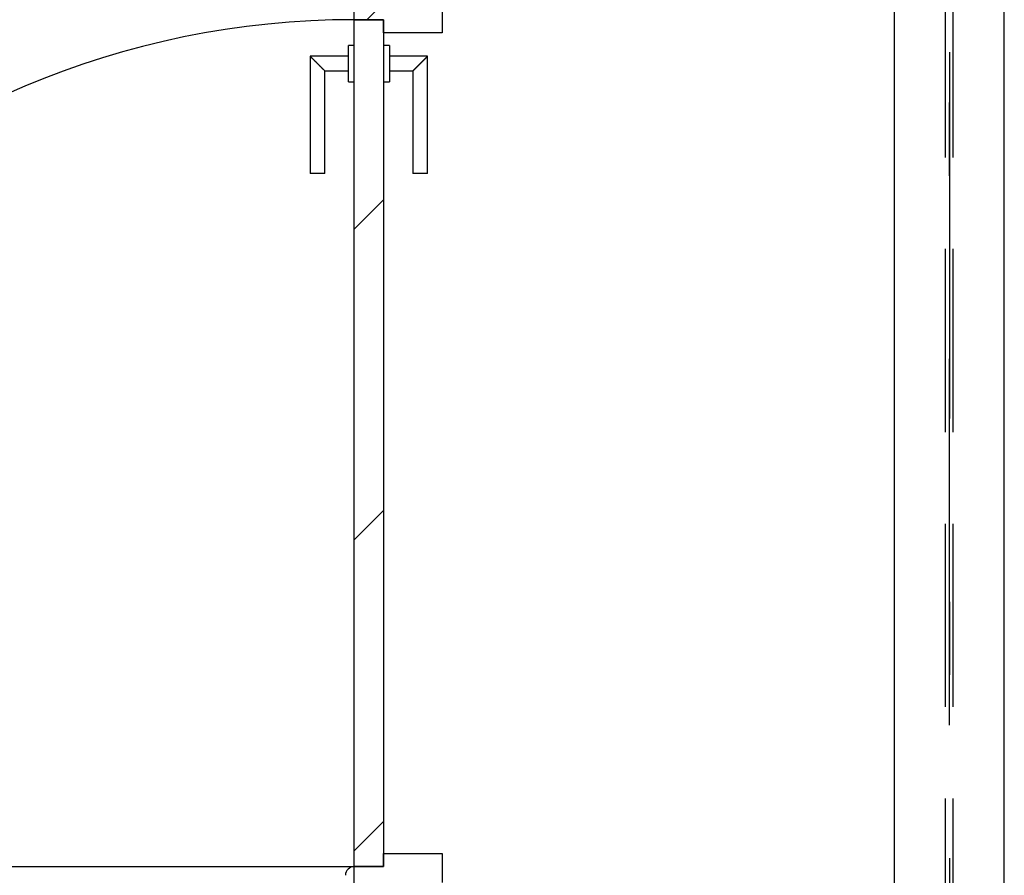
# Model space of a CAD drawing. Extents: x 2 to 87, y -108 to 11.
# Tile 167 of 210: x 31.86 to 33.2, y -32.63 to -31.46. Entities that reach past the tile are written whole.
import ezdxf

# ---------------------------------------------------------------- set-up
doc = ezdxf.new("R2010")
doc.units = 0
doc.header["$MEASUREMENT"] = 0
doc.linetypes.add('DASHDOT', pattern=[1, 0.5, -0.25, 0, -0.25])
doc.linetypes.add('HIDDEN', pattern=[0.375, 0.25, -0.125])
for name, color, linetype in [('10', 7, 'CONTINUOUS'), ('12', 7, 'CONTINUOUS'), ('20', 7, 'CONTINUOUS'), ('21', 7, 'CONTINUOUS'), ('5', 7, 'CONTINUOUS')]:
    doc.layers.add(name, color=color, linetype=linetype)

msp = doc.modelspace()

# ---------------------------------------------------------------- linework, layer by layer
at = {"layer": '10', "color": 62, "linetype": 'Continuous'}
for p, q in [((32.315, -31.463), (32.315, -31.313)), ((32.315, -32.769), (32.315, -32.619))]:
    msp.add_line(p, q, dxfattribs=at)
msp.add_arc((32.315, -32.631), 0.012, 90, 180, dxfattribs=at)
at = {"layer": '12', "color": 62, "linetype": 'Continuous'}
msp.add_line((31.159, -32.619), (32.315, -32.619), dxfattribs=at)
msp.add_arc((32.315, -32.619), 1.156, 90, 180, dxfattribs=at)
at = {"layer": '20', "color": 62, "linetype": 'Continuous'}
for p, q in [((32.435, -31.441), (32.435, -31.481)), ((32.355, -31.463), (32.315, -31.463)), ((32.355, -31.481), (32.355, -31.463)), ((32.435, -31.481), (32.355, -31.481)), ((32.355, -32.601), (32.435, -32.601)), ((32.355, -32.619), (32.355, -32.601)), ((32.435, -32.601), (32.435, -32.641)), ((32.315, -32.619), (32.355, -32.619))]:
    msp.add_line(p, q, dxfattribs=at)
at = {"layer": '21', "color": 62, "linetype": 'Continuous'}
for p, q in [((33.0526, -33.526), (33.0526, -29.089)), ((33.2026, -33.526), (33.2026, -29.089))]:
    msp.add_line(p, q, dxfattribs=at)
at = {"layer": '21', "color": 62, "linetype": 'HIDDEN'}
for p, q in [((33.1223, -33.526), (33.1223, -29.089)), ((33.1329, -33.526), (33.1329, -29.089))]:
    msp.add_line(p, q, dxfattribs=at)
at = {"layer": '21', "color": 62, "linetype": 'DASHDOT'}
msp.add_line((33.1276, -33.526), (33.1276, -29.089), dxfattribs=at)
at = {"layer": '5', "color": 7, "linetype": 'DASHDOT'}
msp.add_line((33.1276, -7.3075), (33.1276, -96.5075), dxfattribs=at)
at = {"layer": '5', "color": 62, "linetype": 'Continuous'}
for p, q in [((32.3322, -31.463), (32.3542, -31.441)), ((32.315, -31.463), (32.355, -31.463)), ((32.315, -32.619), (32.315, -31.463)), ((32.355, -31.463), (32.355, -32.619)), ((32.315, -31.498), (32.307, -31.498)), ((32.307, -31.548), (32.307, -31.498)), ((32.363, -31.498), (32.355, -31.498)), ((32.363, -31.498), (32.363, -31.548)), ((32.307, -31.513), (32.255, -31.513)), ((32.255, -31.513), (32.255, -31.673)), ((32.415, -31.513), (32.363, -31.513)), ((32.415, -31.673), (32.415, -31.513)), ((32.275, -31.533), (32.307, -31.533)), ((32.275, -31.673), (32.275, -31.533)), ((32.363, -31.533), (32.395, -31.533)), ((32.395, -31.533), (32.395, -31.673)), ((32.307, -31.548), (32.315, -31.548)), ((32.355, -31.548), (32.363, -31.548)), ((32.275, -31.673), (32.255, -31.673)), ((32.415, -31.673), (32.395, -31.673)), ((32.315, -31.7489), (32.355, -31.7089)), ((32.315, -32.1732), (32.355, -32.1332)), ((32.315, -32.5974), (32.355, -32.5574)), ((32.355, -32.619), (32.315, -32.619))]:
    msp.add_line(p, q, dxfattribs=at)
for points in [[(32.255, -31.513), (32.2551, -31.513), (32.2551, -31.5131), (32.2551, -31.5131), (32.2551, -31.5131), (32.2551, -31.5131), (32.2551, -31.5131), (32.2551, -31.5131), (32.2551, -31.5131), (32.2551, -31.5131), (32.2551, -31.5131), (32.2551, -31.5131), (32.2551, -31.5131), (32.2551, -31.5131), (32.2551, -31.5131), (32.2551, -31.5131), (32.2551, -31.5131), (32.2551, -31.5131), (32.2551, -31.5131), (32.2551, -31.5131), (32.2551, -31.5131), (32.2551, -31.5131), (32.2551, -31.5131), (32.2551, -31.5131), (32.2551, -31.5131), (32.2551, -31.5131), (32.2551, -31.5131), (32.2551, -31.5131), (32.2551, -31.5131), (32.2552, -31.5132), (32.2552, -31.5132), (32.2552, -31.5132), (32.2552, -31.5132), (32.2552, -31.5132), (32.2552, -31.5132), (32.2552, -31.5132), (32.2552, -31.5132), (32.2552, -31.5132), (32.2552, -31.5132), (32.2552, -31.5132), (32.2552, -31.5132), (32.2552, -31.5132), (32.2552, -31.5132), (32.2552, -31.5132), (32.2552, -31.5132), (32.2552, -31.5132), (32.2552, -31.5132), (32.2553, -31.5132), (32.2553, -31.5133), (32.2553, -31.5133), (32.2553, -31.5133), (32.2553, -31.5133), (32.2553, -31.5133), (32.2553, -31.5133), (32.2553, -31.5133), (32.2553, -31.5133), (32.2553, -31.5133), (32.2553, -31.5133), (32.2553, -31.5133), (32.2553, -31.5133), (32.2553, -31.5133), (32.2553, -31.5133), (32.2553, -31.5133), (32.2554, -31.5134), (32.2555, -31.5135), (32.2555, -31.5135), (32.2555, -31.5135), (32.2555, -31.5135), (32.2555, -31.5135), (32.2555, -31.5135), (32.2555, -31.5135), (32.2555, -31.5135), (32.2555, -31.5135), (32.2555, -31.5135), (32.2555, -31.5135), (32.2556, -31.5135), (32.2556, -31.5136), (32.2556, -31.5136), (32.2556, -31.5136), (32.2556, -31.5136), (32.2556, -31.5136), (32.2556, -31.5136), (32.2556, -31.5136), (32.2556, -31.5136), (32.2556, -31.5136), (32.2556, -31.5136), (32.2557, -31.5137), (32.2557, -31.5137), (32.2557, -31.5137), (32.2557, -31.5137), (32.2557, -31.5137), (32.2557, -31.5137), (32.2557, -31.5137), (32.2557, -31.5137), (32.2557, -31.5137), (32.2557, -31.5137), (32.2558, -31.5138), (32.2558, -31.5138), (32.2558, -31.5138), (32.2558, -31.5138), (32.2558, -31.5138), (32.2558, -31.5138), (32.2558, -31.5138), (32.2558, -31.5138), (32.2558, -31.5138), (32.2558, -31.5138), (32.2559, -31.5139), (32.2559, -31.5139), (32.2559, -31.5139), (32.2559, -31.5139), (32.2559, -31.5139), (32.2559, -31.5139), (32.2559, -31.5139), (32.2559, -31.5139), (32.256, -31.514), (32.256, -31.514), (32.256, -31.514), (32.256, -31.514), (32.256, -31.514), (32.256, -31.514), (32.256, -31.514), (32.256, -31.514), (32.256, -31.514), (32.2561, -31.5141), (32.2561, -31.5141), (32.2561, -31.5141), (32.2561, -31.5141), (32.2561, -31.5141), (32.2561, -31.5141), (32.2561, -31.5141), (32.2561, -31.5141), (32.2562, -31.5142), (32.2562, -31.5142), (32.2562, -31.5142), (32.2562, -31.5142), (32.2562, -31.5142), (32.2562, -31.5142), (32.2562, -31.5142), (32.2562, -31.5142), (32.2563, -31.5143), (32.2563, -31.5143), (32.2563, -31.5143), (32.2563, -31.5143), (32.2563, -31.5143), (32.2563, -31.5143), (32.2563, -31.5143), (32.2564, -31.5144), (32.2564, -31.5144), (32.2564, -31.5144), (32.2564, -31.5144), (32.2564, -31.5144), (32.2564, -31.5144), (32.2564, -31.5144), (32.2565, -31.5145), (32.2566, -31.5146), (32.2566, -31.5146), (32.2566, -31.5146), (32.2566, -31.5146), (32.2566, -31.5146), (32.2566, -31.5146), (32.2566, -31.5146), (32.2567, -31.5147), (32.2567, -31.5147), (32.2567, -31.5147), (32.2567, -31.5147), (32.2567, -31.5147), (32.2567, -31.5147), (32.2567, -31.5147), (32.2568, -31.5148), (32.2568, -31.5148), (32.2568, -31.5148), (32.2568, -31.5148), (32.2568, -31.5148), (32.2568, -31.5148), (32.2569, -31.5149), (32.2569, -31.5149), (32.2569, -31.5149), (32.2569, -31.5149), (32.2569, -31.5149), (32.2569, -31.5149), (32.257, -31.515), (32.257, -31.515), (32.257, -31.515), (32.257, -31.515), (32.257, -31.515), (32.257, -31.515), (32.2571, -31.5151), (32.2571, -31.5151), (32.2571, -31.5151), (32.2571, -31.5151), (32.2571, -31.5151), (32.2571, -31.5151), (32.2572, -31.5152), (32.2572, -31.5152), (32.2572, -31.5152), (32.2572, -31.5152), (32.2572, -31.5152), (32.2572, -31.5152), (32.2573, -31.5153), (32.2573, -31.5153), (32.2573, -31.5153), (32.2573, -31.5153), (32.2573, -31.5153), (32.2573, -31.5153), (32.2574, -31.5154), (32.2574, -31.5154), (32.2574, -31.5154), (32.2574, -31.5154), (32.2574, -31.5154), (32.2575, -31.5155), (32.2575, -31.5155), (32.2575, -31.5155), (32.2575, -31.5155), (32.2575, -31.5155), (32.2575, -31.5155), (32.2576, -31.5156), (32.2576, -31.5156), (32.2576, -31.5156), (32.2576, -31.5156), (32.2576, -31.5156), (32.2577, -31.5157), (32.2577, -31.5157), (32.2577, -31.5157), (32.2577, -31.5157), (32.2577, -31.5157), (32.2577, -31.5157), (32.2578, -31.5158), (32.2578, -31.5158), (32.2578, -31.5158), (32.2578, -31.5158), (32.2578, -31.5158), (32.2579, -31.5159), (32.2579, -31.5159), (32.2579, -31.5159), (32.2579, -31.5159), (32.2579, -31.5159), (32.258, -31.516), (32.258, -31.516), (32.258, -31.516), (32.258, -31.516), (32.258, -31.516), (32.2581, -31.5161), (32.2581, -31.5161), (32.2581, -31.5161), (32.2581, -31.5161), (32.2581, -31.5161), (32.2581, -31.5161), (32.2582, -31.5162), (32.2583, -31.5163), (32.2583, -31.5163), (32.2583, -31.5163), (32.2583, -31.5163), (32.2584, -31.5164), (32.2584, -31.5164), (32.2584, -31.5164), (32.2584, -31.5164), (32.2584, -31.5164), (32.2585, -31.5165), (32.2585, -31.5165), (32.2585, -31.5165), (32.2585, -31.5165), (32.2585, -31.5165), (32.2586, -31.5166), (32.2586, -31.5166), (32.2586, -31.5166), (32.2586, -31.5166), (32.2586, -31.5166), (32.2587, -31.5167), (32.2587, -31.5167), (32.2587, -31.5167), (32.2587, -31.5167), (32.2587, -31.5167), (32.2588, -31.5168), (32.2588, -31.5168), (32.2588, -31.5168), (32.2588, -31.5168), (32.2589, -31.5169), (32.2589, -31.5169), (32.2589, -31.5169), (32.2589, -31.5169), (32.2589, -31.5169), (32.259, -31.517), (32.259, -31.517), (32.259, -31.517), (32.259, -31.517), (32.2591, -31.5171), (32.2591, -31.5171), (32.2591, -31.5171), (32.2591, -31.5171), (32.2591, -31.5171), (32.2592, -31.5172), (32.2592, -31.5172), (32.2592, -31.5172), (32.2592, -31.5172), (32.2593, -31.5172), (32.2593, -31.5173), (32.2593, -31.5173), (32.2593, -31.5173), (32.2593, -31.5173), (32.2594, -31.5174), (32.2594, -31.5174), (32.2594, -31.5174), (32.2594, -31.5174), (32.2595, -31.5175), (32.2595, -31.5175), (32.2595, -31.5175), (32.2595, -31.5175), (32.2595, -31.5175), (32.2596, -31.5176), (32.2596, -31.5176), (32.2596, -31.5176), (32.2596, -31.5176), (32.2597, -31.5177), (32.2597, -31.5177), (32.2597, -31.5177), (32.2597, -31.5177), (32.2598, -31.5178), (32.2598, -31.5178), (32.2598, -31.5178), (32.2598, -31.5178), (32.2598, -31.5178), (32.2599, -31.5179), (32.2599, -31.5179), (32.2599, -31.5179), (32.2599, -31.5179), (32.26, -31.518), (32.26, -31.518), (32.26, -31.518), (32.26, -31.518), (32.2601, -31.5181), (32.2601, -31.5181), (32.2601, -31.5181), (32.2601, -31.5181), (32.2602, -31.5182), (32.2602, -31.5182), (32.2602, -31.5182), (32.2602, -31.5182), (32.2602, -31.5182), (32.2603, -31.5183), (32.2603, -31.5183), (32.2603, -31.5183), (32.2603, -31.5183), (32.2604, -31.5184), (32.2605, -31.5185), (32.2605, -31.5185), (32.2605, -31.5185), (32.2605, -31.5185), (32.2606, -31.5186), (32.2606, -31.5186), (32.2606, -31.5186), (32.2606, -31.5186), (32.2607, -31.5187), (32.2607, -31.5187), (32.2607, -31.5187), (32.2607, -31.5187), (32.2608, -31.5188), (32.2608, -31.5188), (32.2608, -31.5188), (32.2608, -31.5188), (32.2609, -31.5189), (32.2609, -31.5189), (32.2609, -31.5189), (32.2609, -31.5189), (32.261, -31.519), (32.261, -31.519), (32.261, -31.519), (32.261, -31.519), (32.2611, -31.5191), (32.2611, -31.5191), (32.2611, -31.5191), (32.2611, -31.5191), (32.2612, -31.5192), (32.2612, -31.5192), (32.2612, -31.5192), (32.2612, -31.5192), (32.2613, -31.5193), (32.2613, -31.5193), (32.2613, -31.5193), (32.2613, -31.5193), (32.2614, -31.5194), (32.2614, -31.5194), (32.2614, -31.5194), (32.2614, -31.5194), (32.2615, -31.5195), (32.2615, -31.5195), (32.2615, -31.5195), (32.2615, -31.5195), (32.2616, -31.5196), (32.2616, -31.5196), (32.2616, -31.5196), (32.2616, -31.5196), (32.2617, -31.5197), (32.2617, -31.5197), (32.2617, -31.5197), (32.2617, -31.5197), (32.2618, -31.5198), (32.2618, -31.5198), (32.2618, -31.5198), (32.2619, -31.5198), (32.2619, -31.5199), (32.2619, -31.5199), (32.2619, -31.5199), (32.262, -31.52), (32.262, -31.52), (32.262, -31.52), (32.262, -31.52), (32.2621, -31.5201), (32.2621, -31.5201), (32.2621, -31.5201), (32.2621, -31.5201), (32.2622, -31.5202), (32.2622, -31.5202), (32.2622, -31.5202), (32.2622, -31.5202), (32.2623, -31.5203), (32.2623, -31.5203), (32.2623, -31.5203), (32.2623, -31.5203), (32.2624, -31.5204), (32.2624, -31.5204), (32.2624, -31.5204), (32.2624, -31.5204), (32.2625, -31.5205), (32.2625, -31.5205), (32.2625, -31.5205), (32.2626, -31.5206), (32.2626, -31.5206), (32.2626, -31.5206), (32.2626, -31.5206), (32.2627, -31.5207), (32.2627, -31.5207), (32.2627, -31.5207), (32.2627, -31.5207), (32.2628, -31.5208), (32.2628, -31.5208), (32.2628, -31.5208), (32.2628, -31.5208), (32.2629, -31.5209), (32.2629, -31.5209), (32.2629, -31.5209), (32.263, -31.521), (32.2631, -31.5211), (32.2631, -31.5211), (32.2631, -31.5211), (32.2631, -31.5211), (32.2632, -31.5212), (32.2632, -31.5212), (32.2632, -31.5212), (32.2632, -31.5212), (32.2633, -31.5213), (32.2633, -31.5213), (32.2633, -31.5213), (32.2634, -31.5214), (32.2634, -31.5214), (32.2634, -31.5214), (32.2634, -31.5214), (32.2635, -31.5215), (32.2635, -31.5215), (32.2635, -31.5215), (32.2635, -31.5215), (32.2636, -31.5216), (32.2636, -31.5216), (32.2636, -31.5216), (32.2637, -31.5217), (32.2637, -31.5217), (32.2637, -31.5217), (32.2637, -31.5217), (32.2638, -31.5218), (32.2638, -31.5218), (32.2638, -31.5218), (32.2638, -31.5218), (32.2639, -31.5219), (32.2639, -31.5219), (32.2639, -31.5219), (32.264, -31.522), (32.264, -31.522), (32.264, -31.522), (32.264, -31.522), (32.2641, -31.5221), (32.2641, -31.5221), (32.2641, -31.5221), (32.2641, -31.5221), (32.2642, -31.5222), (32.2642, -31.5222), (32.2642, -31.5222), (32.2643, -31.5223), (32.2643, -31.5223), (32.2643, -31.5223), (32.2643, -31.5223), (32.2644, -31.5224), (32.2644, -31.5224), (32.2644, -31.5224), (32.2644, -31.5224), (32.2645, -31.5225), (32.2645, -31.5225), (32.2645, -31.5225), (32.2646, -31.5226), (32.2646, -31.5226), (32.2646, -31.5226), (32.2646, -31.5226), (32.2647, -31.5227), (32.2647, -31.5227), (32.2647, -31.5227), (32.2647, -31.5227), (32.2648, -31.5228), (32.2648, -31.5228), (32.2648, -31.5228), (32.2649, -31.5229), (32.2649, -31.5229), (32.2649, -31.5229), (32.2649, -31.5229), (32.265, -31.523), (32.265, -31.523), (32.265, -31.523), (32.265, -31.523), (32.2651, -31.5231), (32.2651, -31.5231), (32.2651, -31.5231), (32.2651, -31.5232), (32.2652, -31.5232), (32.2652, -31.5232), (32.2652, -31.5232), (32.2653, -31.5233), (32.2653, -31.5233), (32.2653, -31.5233), (32.2653, -31.5233), (32.2654, -31.5234), (32.2654, -31.5234), (32.2654, -31.5234), (32.2654, -31.5235), (32.2655, -31.5235), (32.2655, -31.5235), (32.2655, -31.5235), (32.2656, -31.5236), (32.2656, -31.5236), (32.2656, -31.5236), (32.2656, -31.5236), (32.2657, -31.5238), (32.2658, -31.5238), (32.2658, -31.5238), (32.2658, -31.5238), (32.2659, -31.5239), (32.2659, -31.5239), (32.2659, -31.5239), (32.2659, -31.5239), (32.266, -31.524), (32.266, -31.524), (32.266, -31.524), (32.266, -31.524), (32.2661, -31.5241), (32.2661, -31.5241), (32.2661, -31.5241), (32.2662, -31.5242), (32.2662, -31.5242), (32.2662, -31.5242), (32.2662, -31.5242), (32.2663, -31.5243), (32.2663, -31.5243), (32.2663, -31.5243), (32.2663, -31.5243), (32.2664, -31.5244), (32.2664, -31.5244), (32.2664, -31.5244), (32.2665, -31.5245), (32.2665, -31.5245), (32.2665, -31.5245), (32.2665, -31.5245), (32.2666, -31.5246), (32.2666, -31.5246), (32.2666, -31.5246), (32.2666, -31.5246), (32.2667, -31.5247), (32.2667, -31.5247), (32.2667, -31.5247), (32.2668, -31.5248), (32.2668, -31.5248), (32.2668, -31.5248), (32.2668, -31.5248), (32.2669, -31.5249), (32.2669, -31.5249), (32.2669, -31.5249), (32.2669, -31.5249), (32.267, -31.525), (32.267, -31.525), (32.267, -31.525), (32.267, -31.525), (32.2671, -31.5251), (32.2671, -31.5251), (32.2671, -31.5251), (32.2672, -31.5252), (32.2672, -31.5252), (32.2672, -31.5252), (32.2672, -31.5252), (32.2673, -31.5253), (32.2673, -31.5253), (32.2673, -31.5253), (32.2673, -31.5253), (32.2674, -31.5254), (32.2674, -31.5254), (32.2674, -31.5254), (32.2674, -31.5254), (32.2675, -31.5255), (32.2675, -31.5255), (32.2675, -31.5255), (32.2676, -31.5256), (32.2676, -31.5256), (32.2676, -31.5256), (32.2676, -31.5256), (32.2677, -31.5257), (32.2677, -31.5257), (32.2677, -31.5257), (32.2677, -31.5257), (32.2678, -31.5258), (32.2678, -31.5258), (32.2678, -31.5258), (32.2678, -31.5258), (32.2679, -31.5259), (32.2679, -31.5259), (32.2679, -31.5259), (32.2679, -31.5259), (32.268, -31.526), (32.268, -31.526), (32.268, -31.526), (32.268, -31.526), (32.2681, -31.5261), (32.2681, -31.5261), (32.2681, -31.5261), (32.2682, -31.5262), (32.2682, -31.5262), (32.2682, -31.5262), (32.2682, -31.5262), (32.2683, -31.5263), (32.2684, -31.5264), (32.2684, -31.5264), (32.2684, -31.5264), (32.2684, -31.5264), (32.2685, -31.5265), (32.2685, -31.5265), (32.2685, -31.5265), (32.2685, -31.5265), (32.2686, -31.5266), (32.2686, -31.5266), (32.2686, -31.5266), (32.2686, -31.5266), (32.2687, -31.5267), (32.2687, -31.5267), (32.2687, -31.5267), (32.2687, -31.5267), (32.2688, -31.5268), (32.2688, -31.5268), (32.2688, -31.5268), (32.2688, -31.5268), (32.2689, -31.5269), (32.2689, -31.5269), (32.2689, -31.5269), (32.2689, -31.5269), (32.269, -31.527), (32.269, -31.527), (32.269, -31.527), (32.269, -31.527), (32.2691, -31.5271), (32.2691, -31.5271), (32.2691, -31.5271), (32.2691, -31.5271), (32.2692, -31.5272), (32.2692, -31.5272), (32.2692, -31.5272), (32.2692, -31.5272), (32.2693, -31.5273), (32.2693, -31.5273), (32.2693, -31.5273), (32.2693, -31.5273), (32.2694, -31.5274), (32.2694, -31.5274), (32.2694, -31.5274), (32.2694, -31.5274), (32.2695, -31.5275), (32.2695, -31.5275), (32.2695, -31.5275), (32.2695, -31.5275), (32.2696, -31.5276), (32.2696, -31.5276), (32.2696, -31.5276), (32.2696, -31.5276), (32.2697, -31.5277), (32.2697, -31.5277), (32.2697, -31.5277), (32.2697, -31.5277), (32.2698, -31.5278), (32.2698, -31.5278), (32.2698, -31.5278), (32.2698, -31.5278), (32.2699, -31.5279), (32.2699, -31.5279), (32.2699, -31.5279), (32.2699, -31.5279), (32.2699, -31.5279), (32.27, -31.528), (32.27, -31.528), (32.27, -31.528), (32.27, -31.528), (32.2701, -31.5281), (32.2701, -31.5281), (32.2701, -31.5281), (32.2701, -31.5281), (32.2702, -31.5282), (32.2702, -31.5282), (32.2702, -31.5282), (32.2702, -31.5282), (32.2702, -31.5283), (32.2703, -31.5283), (32.2703, -31.5283), (32.2703, -31.5283), (32.2703, -31.5283), (32.2704, -31.5284), (32.2704, -31.5284), (32.2704, -31.5284), (32.2704, -31.5284), (32.2705, -31.5285), (32.2705, -31.5285), (32.2705, -31.5285), (32.2705, -31.5285), (32.2705, -31.5285), (32.2706, -31.5286), (32.2706, -31.5286), (32.2706, -31.5286), (32.2706, -31.5286), (32.2707, -31.5287), (32.2707, -31.5287), (32.2707, -31.5287), (32.2707, -31.5287), (32.2707, -31.5288), (32.2708, -31.5288), (32.2708, -31.5288), (32.2708, -31.5288), (32.2708, -31.5288), (32.2709, -31.5289), (32.2709, -31.5289), (32.2709, -31.5289), (32.2709, -31.5289), (32.2709, -31.529), (32.271, -31.529), (32.271, -31.529), (32.271, -31.529), (32.271, -31.529), (32.2711, -31.5291), (32.2711, -31.5291), (32.2711, -31.5291), (32.2711, -31.5291), (32.2711, -31.5291), (32.2712, -31.5292), (32.2712, -31.5292), (32.2712, -31.5292), (32.2712, -31.5292), (32.2713, -31.5293), (32.2713, -31.5293), (32.2713, -31.5293), (32.2713, -31.5293), (32.2713, -31.5293), (32.2714, -31.5294), (32.2714, -31.5294), (32.2714, -31.5294), (32.2714, -31.5294), (32.2714, -31.5294), (32.2715, -31.5295), (32.2715, -31.5295), (32.2715, -31.5295), (32.2715, -31.5295), (32.2715, -31.5295), (32.2716, -31.5296), (32.2716, -31.5296), (32.2716, -31.5296), (32.2716, -31.5296), (32.2717, -31.5296), (32.2717, -31.5297), (32.2717, -31.5297), (32.2717, -31.5297), (32.2717, -31.5297), (32.2718, -31.5298), (32.2718, -31.5298), (32.2718, -31.5298), (32.2718, -31.5298), (32.2718, -31.5298), (32.2719, -31.5299), (32.2719, -31.5299), (32.2719, -31.5299), (32.2719, -31.5299), (32.2719, -31.5299), (32.272, -31.5299), (32.272, -31.53), (32.272, -31.53), (32.272, -31.53), (32.272, -31.53), (32.272, -31.53), (32.2721, -31.5301), (32.2721, -31.5301), (32.2721, -31.5301), (32.2721, -31.5301), (32.2721, -31.5301), (32.2722, -31.5302), (32.2722, -31.5302), (32.2722, -31.5302), (32.2722, -31.5302), (32.2722, -31.5302), (32.2723, -31.5303), (32.2723, -31.5303), (32.2723, -31.5303), (32.2723, -31.5303), (32.2723, -31.5303), (32.2723, -31.5304), (32.2724, -31.5304), (32.2724, -31.5304), (32.2724, -31.5304), (32.2724, -31.5304), (32.2724, -31.5304), (32.2725, -31.5305), (32.2725, -31.5305), (32.2725, -31.5305), (32.2725, -31.5305), (32.2725, -31.5305), (32.2725, -31.5306), (32.2726, -31.5306), (32.2726, -31.5306), (32.2726, -31.5306), (32.2726, -31.5306), (32.2726, -31.5306), (32.2727, -31.5307), (32.2728, -31.5308), (32.2728, -31.5308), (32.2728, -31.5308), (32.2728, -31.5308), (32.2728, -31.5308), (32.2728, -31.5308), (32.2729, -31.5309), (32.2729, -31.5309), (32.2729, -31.5309), (32.2729, -31.5309), (32.2729, -31.5309), (32.2729, -31.5309), (32.273, -31.531), (32.273, -31.531), (32.273, -31.531), (32.273, -31.531), (32.273, -31.531), (32.273, -31.531), (32.2731, -31.5311), (32.2731, -31.5311), (32.2731, -31.5311), (32.2731, -31.5311), (32.2731, -31.5311), (32.2731, -31.5311), (32.2732, -31.5312), (32.2732, -31.5312), (32.2732, -31.5312), (32.2732, -31.5312), (32.2732, -31.5312), (32.2732, -31.5312), (32.2733, -31.5313), (32.2733, -31.5313), (32.2733, -31.5313), (32.2733, -31.5313), (32.2733, -31.5313), (32.2733, -31.5313), (32.2733, -31.5313), (32.2734, -31.5314), (32.2734, -31.5314), (32.2734, -31.5314), (32.2734, -31.5314), (32.2734, -31.5314), (32.2734, -31.5314), (32.2734, -31.5314), (32.2735, -31.5315), (32.2735, -31.5315), (32.2735, -31.5315), (32.2735, -31.5315), (32.2735, -31.5315), (32.2735, -31.5315), (32.2735, -31.5315), (32.2736, -31.5316), (32.2736, -31.5316), (32.2736, -31.5316), (32.2736, -31.5316), (32.2736, -31.5316), (32.2736, -31.5316), (32.2736, -31.5316), (32.2737, -31.5317), (32.2737, -31.5317), (32.2737, -31.5317), (32.2737, -31.5317), (32.2737, -31.5317), (32.2737, -31.5317), (32.2737, -31.5317), (32.2738, -31.5318), (32.2738, -31.5318), (32.2738, -31.5318), (32.2738, -31.5318), (32.2738, -31.5318), (32.2738, -31.5318), (32.2738, -31.5318), (32.2738, -31.5318), (32.2739, -31.5319), (32.2739, -31.5319), (32.2739, -31.5319), (32.2739, -31.5319), (32.2739, -31.5319), (32.2739, -31.5319), (32.2739, -31.5319), (32.2739, -31.5319), (32.274, -31.532), (32.274, -31.532), (32.274, -31.532), (32.274, -31.532), (32.274, -31.532), (32.274, -31.532), (32.274, -31.532), (32.274, -31.532), (32.274, -31.5321), (32.2741, -31.5321), (32.2741, -31.5321), (32.2741, -31.5321), (32.2741, -31.5321), (32.2741, -31.5321), (32.2741, -31.5321), (32.2741, -31.5321), (32.2741, -31.5321), (32.2742, -31.5322), (32.2743, -31.5323), (32.2743, -31.5323), (32.2743, -31.5323), (32.2743, -31.5323), (32.2743, -31.5323), (32.2743, -31.5323), (32.2743, -31.5323), (32.2743, -31.5323), (32.2743, -31.5323), (32.2743, -31.5323), (32.2744, -31.5324), (32.2744, -31.5324), (32.2744, -31.5324), (32.2744, -31.5324), (32.2744, -31.5324), (32.2744, -31.5324), (32.2744, -31.5324), (32.2744, -31.5324), (32.2744, -31.5324), (32.2744, -31.5324), (32.2745, -31.5325), (32.2745, -31.5325), (32.2745, -31.5325), (32.2745, -31.5325), (32.2745, -31.5325), (32.2745, -31.5325), (32.2745, -31.5325), (32.2745, -31.5325), (32.2745, -31.5325), (32.2745, -31.5325), (32.2745, -31.5325), (32.2745, -31.5325), (32.2746, -31.5326), (32.2746, -31.5326), (32.2746, -31.5326), (32.2746, -31.5326), (32.2746, -31.5326), (32.2746, -31.5326), (32.2746, -31.5326), (32.2746, -31.5326), (32.2746, -31.5326), (32.2746, -31.5326), (32.2746, -31.5326), (32.2746, -31.5326), (32.2746, -31.5326), (32.2747, -31.5327), (32.2747, -31.5327), (32.2747, -31.5327), (32.2747, -31.5327), (32.2747, -31.5327), (32.2747, -31.5327), (32.2747, -31.5327), (32.2747, -31.5327), (32.2747, -31.5327), (32.2747, -31.5327), (32.2747, -31.5327), (32.2747, -31.5327), (32.2747, -31.5327), (32.2747, -31.5327), (32.2747, -31.5327), (32.2748, -31.5328), (32.2748, -31.5328), (32.2748, -31.5328), (32.2748, -31.5328), (32.2748, -31.5328), (32.2748, -31.5328), (32.2748, -31.5328), (32.2748, -31.5328), (32.2748, -31.5328), (32.2748, -31.5328), (32.2748, -31.5328), (32.2748, -31.5328), (32.2748, -31.5328), (32.2748, -31.5328), (32.2748, -31.5328), (32.2748, -31.5328), (32.2748, -31.5328), (32.2748, -31.5328), (32.2748, -31.5328), (32.2749, -31.5329), (32.275, -31.533)], [(32.395, -31.533), (32.3951, -31.533), (32.3951, -31.5329), (32.3951, -31.5329), (32.3951, -31.5329), (32.3951, -31.5329), (32.3951, -31.5329), (32.3951, -31.5329), (32.3951, -31.5329), (32.3951, -31.5329), (32.3951, -31.5329), (32.3951, -31.5329), (32.3951, -31.5329), (32.3951, -31.5329), (32.3951, -31.5329), (32.3951, -31.5329), (32.3951, -31.5329), (32.3951, -31.5329), (32.3951, -31.5329), (32.3951, -31.5329), (32.3951, -31.5329), (32.3951, -31.5329), (32.3951, -31.5329), (32.3951, -31.5329), (32.3951, -31.5329), (32.3951, -31.5329), (32.3951, -31.5329), (32.3951, -31.5329), (32.3951, -31.5329), (32.3952, -31.5328), (32.3952, -31.5328), (32.3952, -31.5328), (32.3952, -31.5328), (32.3952, -31.5328), (32.3952, -31.5328), (32.3952, -31.5328), (32.3952, -31.5328), (32.3952, -31.5328), (32.3952, -31.5328), (32.3952, -31.5328), (32.3952, -31.5328), (32.3952, -31.5328), (32.3952, -31.5328), (32.3952, -31.5328), (32.3952, -31.5328), (32.3952, -31.5328), (32.3952, -31.5328), (32.3952, -31.5328), (32.3953, -31.5327), (32.3953, -31.5327), (32.3953, -31.5327), (32.3953, -31.5327), (32.3953, -31.5327), (32.3953, -31.5327), (32.3953, -31.5327), (32.3953, -31.5327), (32.3953, -31.5327), (32.3953, -31.5327), (32.3953, -31.5327), (32.3953, -31.5327), (32.3953, -31.5327), (32.3953, -31.5327), (32.3953, -31.5327), (32.3954, -31.5326), (32.3955, -31.5325), (32.3955, -31.5325), (32.3955, -31.5325), (32.3955, -31.5325), (32.3955, -31.5325), (32.3955, -31.5325), (32.3955, -31.5325), (32.3955, -31.5325), (32.3955, -31.5325), (32.3955, -31.5325), (32.3955, -31.5325), (32.3955, -31.5325), (32.3956, -31.5324), (32.3956, -31.5324), (32.3956, -31.5324), (32.3956, -31.5324), (32.3956, -31.5324), (32.3956, -31.5324), (32.3956, -31.5324), (32.3956, -31.5324), (32.3956, -31.5324), (32.3956, -31.5324), (32.3957, -31.5323), (32.3957, -31.5323), (32.3957, -31.5323), (32.3957, -31.5323), (32.3957, -31.5323), (32.3957, -31.5323), (32.3957, -31.5323), (32.3957, -31.5323), (32.3957, -31.5323), (32.3957, -31.5323), (32.3958, -31.5322), (32.3958, -31.5322), (32.3958, -31.5322), (32.3958, -31.5322), (32.3958, -31.5322), (32.3958, -31.5322), (32.3958, -31.5322), (32.3958, -31.5322), (32.3958, -31.5322), (32.3958, -31.5322), (32.3959, -31.5321), (32.3959, -31.5321), (32.3959, -31.5321), (32.3959, -31.5321), (32.3959, -31.5321), (32.3959, -31.5321), (32.3959, -31.5321), (32.3959, -31.5321), (32.396, -31.5321), (32.396, -31.532), (32.396, -31.532), (32.396, -31.532), (32.396, -31.532), (32.396, -31.532), (32.396, -31.532), (32.396, -31.532), (32.396, -31.532), (32.3961, -31.5319), (32.3961, -31.5319), (32.3961, -31.5319), (32.3961, -31.5319), (32.3961, -31.5319), (32.3961, -31.5319), (32.3961, -31.5319), (32.3961, -31.5319), (32.3962, -31.5318), (32.3962, -31.5318), (32.3962, -31.5318), (32.3962, -31.5318), (32.3962, -31.5318), (32.3962, -31.5318), (32.3962, -31.5318), (32.3962, -31.5318), (32.3963, -31.5317), (32.3963, -31.5317), (32.3963, -31.5317), (32.3963, -31.5317), (32.3963, -31.5317), (32.3963, -31.5317), (32.3963, -31.5317), (32.3964, -31.5316), (32.3964, -31.5316), (32.3964, -31.5316), (32.3964, -31.5316), (32.3964, -31.5316), (32.3964, -31.5316), (32.3964, -31.5316), (32.3965, -31.5315), (32.3966, -31.5314), (32.3966, -31.5314), (32.3966, -31.5314), (32.3966, -31.5314), (32.3966, -31.5314), (32.3966, -31.5314), (32.3966, -31.5314), (32.3967, -31.5313), (32.3967, -31.5313), (32.3967, -31.5313), (32.3967, -31.5313), (32.3967, -31.5313), (32.3967, -31.5313), (32.3967, -31.5313), (32.3968, -31.5312), (32.3968, -31.5312), (32.3968, -31.5312), (32.3968, -31.5312), (32.3968, -31.5312), (32.3968, -31.5312), (32.3969, -31.5311), (32.3969, -31.5311), (32.3969, -31.5311), (32.3969, -31.5311), (32.3969, -31.5311), (32.3969, -31.5311), (32.397, -31.531), (32.397, -31.531), (32.397, -31.531), (32.397, -31.531), (32.397, -31.531), (32.397, -31.531), (32.3971, -31.5309), (32.3971, -31.5309), (32.3971, -31.5309), (32.3971, -31.5309), (32.3971, -31.5309), (32.3971, -31.5309), (32.3972, -31.5308), (32.3972, -31.5308), (32.3972, -31.5308), (32.3972, -31.5308), (32.3972, -31.5308), (32.3972, -31.5308), (32.3973, -31.5307), (32.3973, -31.5307), (32.3973, -31.5307), (32.3973, -31.5307), (32.3973, -31.5307), (32.3973, -31.5307), (32.3974, -31.5306), (32.3974, -31.5306), (32.3974, -31.5306), (32.3974, -31.5306), (32.3974, -31.5306), (32.3975, -31.5306), (32.3975, -31.5305), (32.3975, -31.5305), (32.3975, -31.5305), (32.3975, -31.5305), (32.3975, -31.5305), (32.3976, -31.5304), (32.3976, -31.5304), (32.3976, -31.5304), (32.3976, -31.5304), (32.3976, -31.5304), (32.3977, -31.5304), (32.3977, -31.5303), (32.3977, -31.5303), (32.3977, -31.5303), (32.3977, -31.5303), (32.3977, -31.5303), (32.3978, -31.5302), (32.3978, -31.5302), (32.3978, -31.5302), (32.3978, -31.5302), (32.3978, -31.5302), (32.3979, -31.5301), (32.3979, -31.5301), (32.3979, -31.5301), (32.3979, -31.5301), (32.3979, -31.5301), (32.398, -31.53), (32.398, -31.53), (32.398, -31.53), (32.398, -31.53), (32.398, -31.53), (32.3981, -31.5299), (32.3981, -31.5299), (32.3981, -31.5299), (32.3981, -31.5299), (32.3981, -31.5299), (32.3981, -31.5299), (32.3982, -31.5298), (32.3983, -31.5297), (32.3983, -31.5297), (32.3983, -31.5297), (32.3983, -31.5297), (32.3984, -31.5296), (32.3984, -31.5296), (32.3984, -31.5296), (32.3984, -31.5296), (32.3984, -31.5296), (32.3985, -31.5295), (32.3985, -31.5295), (32.3985, -31.5295), (32.3985, -31.5295), (32.3985, -31.5295), (32.3986, -31.5294), (32.3986, -31.5294), (32.3986, -31.5294), (32.3986, -31.5294), (32.3986, -31.5294), (32.3987, -31.5293), (32.3987, -31.5293), (32.3987, -31.5293), (32.3987, -31.5293), (32.3987, -31.5293), (32.3988, -31.5292), (32.3988, -31.5292), (32.3988, -31.5292), (32.3988, -31.5292), (32.3989, -31.5291), (32.3989, -31.5291), (32.3989, -31.5291), (32.3989, -31.5291), (32.3989, -31.5291), (32.399, -31.529), (32.399, -31.529), (32.399, -31.529), (32.399, -31.529), (32.3991, -31.529), (32.3991, -31.5289), (32.3991, -31.5289), (32.3991, -31.5289), (32.3991, -31.5289), (32.3992, -31.5288), (32.3992, -31.5288), (32.3992, -31.5288), (32.3992, -31.5288), (32.3992, -31.5288), (32.3993, -31.5287), (32.3993, -31.5287), (32.3993, -31.5287), (32.3993, -31.5287), (32.3994, -31.5286), (32.3994, -31.5286), (32.3994, -31.5286), (32.3994, -31.5286), (32.3995, -31.5285), (32.3995, -31.5285), (32.3995, -31.5285), (32.3995, -31.5285), (32.3995, -31.5285), (32.3996, -31.5284), (32.3996, -31.5284), (32.3996, -31.5284), (32.3996, -31.5284), (32.3997, -31.5283), (32.3997, -31.5283), (32.3997, -31.5283), (32.3997, -31.5283), (32.3998, -31.5283), (32.3998, -31.5282), (32.3998, -31.5282), (32.3998, -31.5282), (32.3998, -31.5282), (32.3999, -31.5281), (32.3999, -31.5281), (32.3999, -31.5281), (32.3999, -31.5281), (32.4, -31.528), (32.4, -31.528), (32.4, -31.528), (32.4, -31.528), (32.4001, -31.5279), (32.4001, -31.5279), (32.4001, -31.5279), (32.4001, -31.5279), (32.4001, -31.5279), (32.4002, -31.5278), (32.4002, -31.5278), (32.4002, -31.5278), (32.4002, -31.5278), (32.4003, -31.5277), (32.4003, -31.5277), (32.4003, -31.5277), (32.4003, -31.5277), (32.4004, -31.5276), (32.4005, -31.5275), (32.4005, -31.5275), (32.4005, -31.5275), (32.4005, -31.5275), (32.4006, -31.5274), (32.4006, -31.5274), (32.4006, -31.5274), (32.4006, -31.5274), (32.4007, -31.5273), (32.4007, -31.5273), (32.4007, -31.5273), (32.4007, -31.5273), (32.4008, -31.5272), (32.4008, -31.5272), (32.4008, -31.5272), (32.4008, -31.5272), (32.4009, -31.5271), (32.4009, -31.5271), (32.4009, -31.5271), (32.4009, -31.5271), (32.401, -31.527), (32.401, -31.527), (32.401, -31.527), (32.401, -31.527), (32.4011, -31.5269), (32.4011, -31.5269), (32.4011, -31.5269), (32.4011, -31.5269), (32.4012, -31.5268), (32.4012, -31.5268), (32.4012, -31.5268), (32.4012, -31.5268), (32.4013, -31.5267), (32.4013, -31.5267), (32.4013, -31.5267), (32.4013, -31.5267), (32.4014, -31.5266), (32.4014, -31.5266), (32.4014, -31.5266), (32.4014, -31.5266), (32.4015, -31.5265), (32.4015, -31.5265), (32.4015, -31.5265), (32.4015, -31.5265), (32.4016, -31.5264), (32.4016, -31.5264), (32.4016, -31.5264), (32.4016, -31.5264), (32.4017, -31.5263), (32.4017, -31.5263), (32.4017, -31.5263), (32.4017, -31.5263), (32.4018, -31.5262), (32.4018, -31.5262), (32.4018, -31.5262), (32.4019, -31.5262), (32.4019, -31.5261), (32.4019, -31.5261), (32.4019, -31.5261), (32.402, -31.526), (32.402, -31.526), (32.402, -31.526), (32.402, -31.526), (32.4021, -31.5259), (32.4021, -31.5259), (32.4021, -31.5259), (32.4021, -31.5259), (32.4022, -31.5258), (32.4022, -31.5258), (32.4022, -31.5258), (32.4022, -31.5258), (32.4023, -31.5257), (32.4023, -31.5257), (32.4023, -31.5257), (32.4023, -31.5257), (32.4024, -31.5256), (32.4024, -31.5256), (32.4024, -31.5256), (32.4024, -31.5256), (32.4025, -31.5255), (32.4025, -31.5255), (32.4025, -31.5255), (32.4026, -31.5254), (32.4026, -31.5254), (32.4026, -31.5254), (32.4026, -31.5254), (32.4027, -31.5253), (32.4027, -31.5253), (32.4027, -31.5253), (32.4027, -31.5253), (32.4028, -31.5252), (32.4028, -31.5252), (32.4028, -31.5252), (32.4028, -31.5252), (32.4029, -31.5251), (32.4029, -31.5251), (32.4029, -31.5251), (32.403, -31.525), (32.4031, -31.5249), (32.4031, -31.5249), (32.4031, -31.5249), (32.4031, -31.5249), (32.4032, -31.5248), (32.4032, -31.5248), (32.4032, -31.5248), (32.4032, -31.5248), (32.4033, -31.5247), (32.4033, -31.5247), (32.4033, -31.5247), (32.4034, -31.5246), (32.4034, -31.5246), (32.4034, -31.5246), (32.4034, -31.5246), (32.4035, -31.5245), (32.4035, -31.5245), (32.4035, -31.5245), (32.4035, -31.5245), (32.4036, -31.5244), (32.4036, -31.5244), (32.4036, -31.5244), (32.4037, -31.5243), (32.4037, -31.5243), (32.4037, -31.5243), (32.4037, -31.5243), (32.4038, -31.5242), (32.4038, -31.5242), (32.4038, -31.5242), (32.4038, -31.5242), (32.4039, -31.5241), (32.4039, -31.5241), (32.4039, -31.5241), (32.404, -31.524), (32.404, -31.524), (32.404, -31.524), (32.404, -31.524), (32.4041, -31.5239), (32.4041, -31.5239), (32.4041, -31.5239), (32.4041, -31.5239), (32.4042, -31.5238), (32.4042, -31.5238), (32.4042, -31.5238), (32.4043, -31.5238), (32.4043, -31.5237), (32.4043, -31.5237), (32.4043, -31.5237), (32.4044, -31.5236), (32.4044, -31.5236), (32.4044, -31.5236), (32.4044, -31.5236), (32.4045, -31.5235), (32.4045, -31.5235), (32.4045, -31.5235), (32.4046, -31.5235), (32.4046, -31.5234), (32.4046, -31.5234), (32.4046, -31.5234), (32.4047, -31.5233), (32.4047, -31.5233), (32.4047, -31.5233), (32.4047, -31.5233), (32.4048, -31.5232), (32.4048, -31.5232), (32.4048, -31.5232), (32.4049, -31.5232), (32.4049, -31.5231), (32.4049, -31.5231), (32.4049, -31.5231), (32.405, -31.523), (32.405, -31.523), (32.405, -31.523), (32.405, -31.523), (32.4051, -31.5229), (32.4051, -31.5229), (32.4051, -31.5229), (32.4051, -31.5229), (32.4052, -31.5228), (32.4052, -31.5228), (32.4052, -31.5228), (32.4053, -31.5227), (32.4053, -31.5227), (32.4053, -31.5227), (32.4053, -31.5227), (32.4054, -31.5226), (32.4054, -31.5226), (32.4054, -31.5226), (32.4054, -31.5226), (32.4055, -31.5225), (32.4055, -31.5225), (32.4055, -31.5225), (32.4056, -31.5224), (32.4056, -31.5224), (32.4056, -31.5224), (32.4056, -31.5224), (32.4057, -31.5223), (32.4058, -31.5222), (32.4058, -31.5222), (32.4058, -31.5222), (32.4059, -31.5221), (32.4059, -31.5221), (32.4059, -31.5221), (32.4059, -31.5221), (32.406, -31.522), (32.406, -31.522), (32.406, -31.522), (32.406, -31.522), (32.4061, -31.5219), (32.4061, -31.5219), (32.4061, -31.5219), (32.4062, -31.5218), (32.4062, -31.5218), (32.4062, -31.5218), (32.4062, -31.5218), (32.4063, -31.5217), (32.4063, -31.5217), (32.4063, -31.5217), (32.4063, -31.5217), (32.4064, -31.5216), (32.4064, -31.5216), (32.4064, -31.5216), (32.4065, -31.5215), (32.4065, -31.5215), (32.4065, -31.5215), (32.4065, -31.5215), (32.4066, -31.5214), (32.4066, -31.5214), (32.4066, -31.5214), (32.4066, -31.5214), (32.4067, -31.5213), (32.4067, -31.5213), (32.4067, -31.5213), (32.4068, -31.5212), (32.4068, -31.5212), (32.4068, -31.5212), (32.4068, -31.5212), (32.4069, -31.5211), (32.4069, -31.5211), (32.4069, -31.5211), (32.4069, -31.5211), (32.407, -31.521), (32.407, -31.521), (32.407, -31.521), (32.407, -31.521), (32.4071, -31.5209), (32.4071, -31.5209), (32.4071, -31.5209), (32.4072, -31.5208), (32.4072, -31.5208), (32.4072, -31.5208), (32.4072, -31.5208), (32.4073, -31.5207), (32.4073, -31.5207), (32.4073, -31.5207), (32.4073, -31.5207), (32.4074, -31.5206), (32.4074, -31.5206), (32.4074, -31.5206), (32.4074, -31.5206), (32.4075, -31.5205), (32.4075, -31.5205), (32.4075, -31.5205), (32.4076, -31.5204), (32.4076, -31.5204), (32.4076, -31.5204), (32.4076, -31.5204), (32.4077, -31.5203), (32.4077, -31.5203), (32.4077, -31.5203), (32.4077, -31.5203), (32.4078, -31.5202), (32.4078, -31.5202), (32.4078, -31.5202), (32.4078, -31.5202), (32.4079, -31.5201), (32.4079, -31.5201), (32.4079, -31.5201), (32.4079, -31.5201), (32.408, -31.52), (32.408, -31.52), (32.408, -31.52), (32.408, -31.52), (32.4081, -31.5199), (32.4081, -31.5199), (32.4081, -31.5199), (32.4081, -31.5198), (32.4082, -31.5198), (32.4082, -31.5198), (32.4082, -31.5198), (32.4083, -31.5197), (32.4084, -31.5196), (32.4084, -31.5196), (32.4084, -31.5196), (32.4084, -31.5196), (32.4085, -31.5195), (32.4085, -31.5195), (32.4085, -31.5195), (32.4085, -31.5195), (32.4086, -31.5194), (32.4086, -31.5194), (32.4086, -31.5194), (32.4086, -31.5194), (32.4087, -31.5193), (32.4087, -31.5193), (32.4087, -31.5193), (32.4087, -31.5193), (32.4088, -31.5192), (32.4088, -31.5192), (32.4088, -31.5192), (32.4088, -31.5192), (32.4089, -31.5191), (32.4089, -31.5191), (32.4089, -31.5191), (32.4089, -31.5191), (32.409, -31.519), (32.409, -31.519), (32.409, -31.519), (32.409, -31.519), (32.4091, -31.5189), (32.4091, -31.5189), (32.4091, -31.5189), (32.4091, -31.5189), (32.4092, -31.5188), (32.4092, -31.5188), (32.4092, -31.5188), (32.4092, -31.5188), (32.4093, -31.5187), (32.4093, -31.5187), (32.4093, -31.5187), (32.4093, -31.5187), (32.4094, -31.5186), (32.4094, -31.5186), (32.4094, -31.5186), (32.4094, -31.5186), (32.4095, -31.5185), (32.4095, -31.5185), (32.4095, -31.5185), (32.4095, -31.5185), (32.4096, -31.5184), (32.4096, -31.5184), (32.4096, -31.5184), (32.4096, -31.5184), (32.4097, -31.5183), (32.4097, -31.5183), (32.4097, -31.5183), (32.4097, -31.5183), (32.4098, -31.5182), (32.4098, -31.5182), (32.4098, -31.5182), (32.4098, -31.5182), (32.4099, -31.5182), (32.4099, -31.5181), (32.4099, -31.5181), (32.4099, -31.5181), (32.4099, -31.5181), (32.41, -31.518), (32.41, -31.518), (32.41, -31.518), (32.41, -31.518), (32.4101, -31.5179), (32.4101, -31.5179), (32.4101, -31.5179), (32.4101, -31.5179), (32.4102, -31.5178), (32.4102, -31.5178), (32.4102, -31.5178), (32.4102, -31.5178), (32.4102, -31.5178), (32.4103, -31.5177), (32.4103, -31.5177), (32.4103, -31.5177), (32.4103, -31.5177), (32.4104, -31.5176), (32.4104, -31.5176), (32.4104, -31.5176), (32.4104, -31.5176), (32.4105, -31.5175), (32.4105, -31.5175), (32.4105, -31.5175), (32.4105, -31.5175), (32.4105, -31.5175), (32.4106, -31.5174), (32.4106, -31.5174), (32.4106, -31.5174), (32.4106, -31.5174), (32.4107, -31.5173), (32.4107, -31.5173), (32.4107, -31.5173), (32.4107, -31.5173), (32.4107, -31.5172), (32.4108, -31.5172), (32.4108, -31.5172), (32.4108, -31.5172), (32.4108, -31.5172), (32.4109, -31.5171), (32.4109, -31.5171), (32.4109, -31.5171), (32.4109, -31.5171), (32.4109, -31.5171), (32.411, -31.517), (32.411, -31.517), (32.411, -31.517), (32.411, -31.517), (32.4111, -31.5169), (32.4111, -31.5169), (32.4111, -31.5169), (32.4111, -31.5169), (32.4111, -31.5169), (32.4112, -31.5168), (32.4112, -31.5168), (32.4112, -31.5168), (32.4112, -31.5168), (32.4113, -31.5167), (32.4113, -31.5167), (32.4113, -31.5167), (32.4113, -31.5167), (32.4113, -31.5167), (32.4114, -31.5166), (32.4114, -31.5166), (32.4114, -31.5166), (32.4114, -31.5166), (32.4114, -31.5166), (32.4115, -31.5165), (32.4115, -31.5165), (32.4115, -31.5165), (32.4115, -31.5165), (32.4115, -31.5165), (32.4116, -31.5164), (32.4116, -31.5164), (32.4116, -31.5164), (32.4116, -31.5164), (32.4117, -31.5164), (32.4117, -31.5163), (32.4117, -31.5163), (32.4117, -31.5163), (32.4117, -31.5163), (32.4118, -31.5162), (32.4118, -31.5162), (32.4118, -31.5162), (32.4118, -31.5162), (32.4118, -31.5162), (32.4119, -31.5161), (32.4119, -31.5161), (32.4119, -31.5161), (32.4119, -31.5161), (32.4119, -31.5161), (32.4119, -31.5161), (32.412, -31.516), (32.412, -31.516), (32.412, -31.516), (32.412, -31.516), (32.412, -31.516), (32.4121, -31.5159), (32.4121, -31.5159), (32.4121, -31.5159), (32.4121, -31.5159), (32.4121, -31.5159), (32.4122, -31.5158), (32.4122, -31.5158), (32.4122, -31.5158), (32.4122, -31.5158), (32.4122, -31.5158), (32.4123, -31.5157), (32.4123, -31.5157), (32.4123, -31.5157), (32.4123, -31.5157), (32.4123, -31.5157), (32.4123, -31.5157), (32.4124, -31.5156), (32.4124, -31.5156), (32.4124, -31.5156), (32.4124, -31.5156), (32.4124, -31.5156), (32.4125, -31.5155), (32.4125, -31.5155), (32.4125, -31.5155), (32.4125, -31.5155), (32.4125, -31.5155), (32.4125, -31.5155), (32.4126, -31.5154), (32.4126, -31.5154), (32.4126, -31.5154), (32.4126, -31.5154), (32.4126, -31.5154), (32.4127, -31.5153), (32.4128, -31.5152), (32.4128, -31.5152), (32.4128, -31.5152), (32.4128, -31.5152), (32.4128, -31.5152), (32.4128, -31.5152), (32.4129, -31.5151), (32.4129, -31.5151), (32.4129, -31.5151), (32.4129, -31.5151), (32.4129, -31.5151), (32.4129, -31.5151), (32.413, -31.515), (32.413, -31.515), (32.413, -31.515), (32.413, -31.515), (32.413, -31.515), (32.413, -31.515), (32.4131, -31.5149), (32.4131, -31.5149), (32.4131, -31.5149), (32.4131, -31.5149), (32.4131, -31.5149), (32.4131, -31.5149), (32.4132, -31.5148), (32.4132, -31.5148), (32.4132, -31.5148), (32.4132, -31.5148), (32.4132, -31.5148), (32.4132, -31.5148), (32.4133, -31.5147), (32.4133, -31.5147), (32.4133, -31.5147), (32.4133, -31.5147), (32.4133, -31.5147), (32.4133, -31.5147), (32.4133, -31.5147), (32.4134, -31.5146), (32.4134, -31.5146), (32.4134, -31.5146), (32.4134, -31.5146), (32.4134, -31.5146), (32.4134, -31.5146), (32.4134, -31.5146), (32.4135, -31.5145), (32.4135, -31.5145), (32.4135, -31.5145), (32.4135, -31.5145), (32.4135, -31.5145), (32.4135, -31.5145), (32.4135, -31.5145), (32.4136, -31.5144), (32.4136, -31.5144), (32.4136, -31.5144), (32.4136, -31.5144), (32.4136, -31.5144), (32.4136, -31.5144), (32.4136, -31.5144), (32.4137, -31.5143), (32.4137, -31.5143), (32.4137, -31.5143), (32.4137, -31.5143), (32.4137, -31.5143), (32.4137, -31.5143), (32.4137, -31.5143), (32.4138, -31.5142), (32.4138, -31.5142), (32.4138, -31.5142), (32.4138, -31.5142), (32.4138, -31.5142), (32.4138, -31.5142), (32.4138, -31.5142), (32.4138, -31.5142), (32.4139, -31.5141), (32.4139, -31.5141), (32.4139, -31.5141), (32.4139, -31.5141), (32.4139, -31.5141), (32.4139, -31.5141), (32.4139, -31.5141), (32.4139, -31.5141), (32.414, -31.514), (32.414, -31.514), (32.414, -31.514), (32.414, -31.514), (32.414, -31.514), (32.414, -31.514), (32.414, -31.514), (32.414, -31.514), (32.414, -31.514), (32.4141, -31.5139), (32.4141, -31.5139), (32.4141, -31.5139), (32.4141, -31.5139), (32.4141, -31.5139), (32.4141, -31.5139), (32.4141, -31.5139), (32.4141, -31.5139), (32.4142, -31.5138), (32.4143, -31.5137), (32.4143, -31.5137), (32.4143, -31.5137), (32.4143, -31.5137), (32.4143, -31.5137), (32.4143, -31.5137), (32.4143, -31.5137), (32.4143, -31.5137), (32.4143, -31.5137), (32.4143, -31.5137), (32.4144, -31.5136), (32.4144, -31.5136), (32.4144, -31.5136), (32.4144, -31.5136), (32.4144, -31.5136), (32.4144, -31.5136), (32.4144, -31.5136), (32.4144, -31.5136), (32.4144, -31.5136), (32.4144, -31.5136), (32.4145, -31.5135), (32.4145, -31.5135), (32.4145, -31.5135), (32.4145, -31.5135), (32.4145, -31.5135), (32.4145, -31.5135), (32.4145, -31.5135), (32.4145, -31.5135), (32.4145, -31.5135), (32.4145, -31.5135), (32.4145, -31.5135), (32.4145, -31.5135), (32.4146, -31.5134), (32.4146, -31.5134), (32.4146, -31.5134), (32.4146, -31.5134), (32.4146, -31.5134), (32.4146, -31.5134), (32.4146, -31.5134), (32.4146, -31.5134), (32.4146, -31.5134), (32.4146, -31.5134), (32.4146, -31.5134), (32.4146, -31.5134), (32.4146, -31.5134), (32.4147, -31.5133), (32.4147, -31.5133), (32.4147, -31.5133), (32.4147, -31.5133), (32.4147, -31.5133), (32.4147, -31.5133), (32.4147, -31.5133), (32.4147, -31.5133), (32.4147, -31.5133), (32.4147, -31.5133), (32.4147, -31.5133), (32.4147, -31.5133), (32.4147, -31.5133), (32.4147, -31.5133), (32.4147, -31.5133), (32.4148, -31.5132), (32.4148, -31.5132), (32.4148, -31.5132), (32.4148, -31.5132), (32.4148, -31.5132), (32.4148, -31.5132), (32.4148, -31.5132), (32.4148, -31.5132), (32.4148, -31.5132), (32.4148, -31.5132), (32.4148, -31.5132), (32.4148, -31.5132), (32.4148, -31.5132), (32.4148, -31.5132), (32.4148, -31.5132), (32.4148, -31.5132), (32.4148, -31.5132), (32.4148, -31.5132), (32.4148, -31.5132), (32.4149, -31.5131), (32.4149, -31.513), (32.415, -31.513)]]:
    msp.add_lwpolyline(points, dxfattribs=at)

doc.saveas('drawing.dxf')
